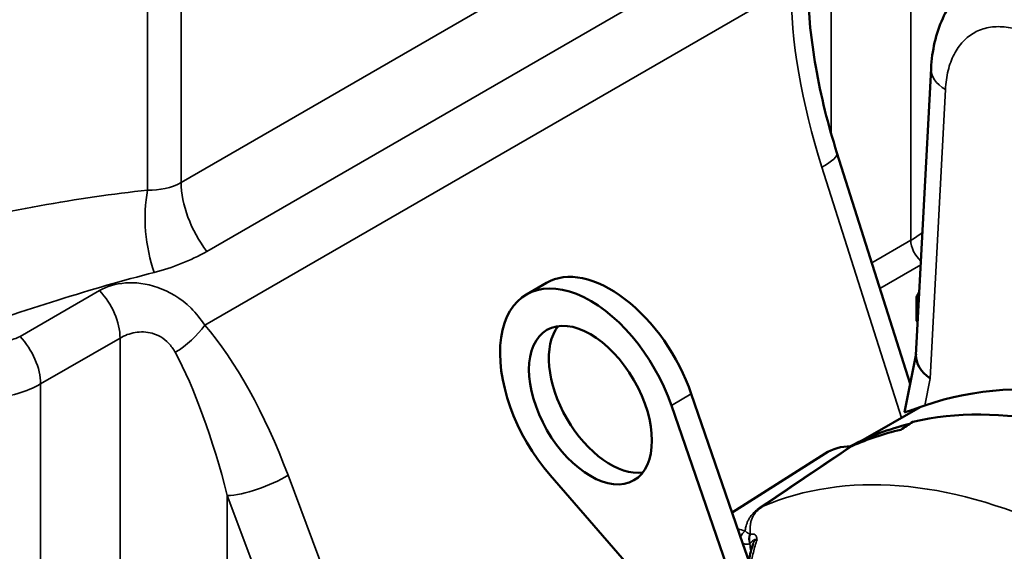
# Model space of a CAD drawing. Header units: inches. Extents: x 1 to 237, y 4 to 150.
# Tile 124 of 166: x 185.05 to 191.31, y 108.56 to 111.94. Entities that reach past the tile are written whole.
import ezdxf

# ---------------------------------------------------------------- set-up
doc = ezdxf.new("R2010")
doc.units = ezdxf.units.IN
doc.header["$LTSCALE"] = 7
doc.header["$MEASUREMENT"] = 0
doc.layers.add('Visible (ANSI)', color=7, linetype='Continuous', lineweight=50)
doc.layers.add('Visible Narrow (ANSI)', color=7, linetype='Continuous', lineweight=35)

msp = doc.modelspace()

# ---------------------------------------------------------------- linework, layer by layer
at = {"layer": 'Visible (ANSI)'}
for p, q in [((190.8472, 111.6285), (190.7511, 109.8045)), ((190.0662, 111.3081), (190.0662, 111.3081)), ((190.2484, 111.0916), (190.7141, 109.6227)), ((185.7055, 110.8355), (185.7055, 110.8355)), ((188.2743, 110.1908), (188.4009, 110.2639)), ((190.7534, 110.0236), (190.7534, 110.174)), ((190.7622, 110.0166), (190.7534, 110.0236)), ((190.7515, 109.8128), (190.6785, 109.4421)), ((189.3222, 109.558), (189.651, 108.6041)), ((189.1956, 109.4849), (189.6058, 108.2951)), ((190.7772, 109.4737), (190.4151, 109.2646)), ((190.7629, 109.4687), (190.7638, 109.4659)), ((189.5825, 108.8028), (190.1731, 109.1783)), ((189.0485, 108.3222), (188.425, 109.04)), ((189.6729, 108.7256), (189.6729, 108.7256)), ((189.651, 108.6041), (189.688, 108.4968))]:
    msp.add_line(p, q, dxfattribs=at)
for centre, major_axis, ratio, start_param, end_param in [((189.9624, 111.001), (0.286, 0.0907), 0.240947, 0, 0.000053), ((188.8074, 109.5598), (-0.4065, 0.7041), 0.57735, 4.388194, 6.283185), ((188.6808, 109.4867), (-0.4065, 0.7041), 0.57735, 4.388194, 8.178176), ((188.8074, 109.5598), (0.2763, -0.4785), 0.57735, 3.372735, 6.052043), ((192.8203, 105.1621), (-2.2598, 4.2138), 0.597134, 4.844206, 6.188799), ((191.0619, 109.7743), (0.3101, -0.0385), 0.61162, 3.184983, 4.000175), ((192.6624, 105.0709), (-2.3856, 4.1321), 0.57735, 5.512653, 6.107392), ((192.6624, 105.0709), (-2.3813, 4.1246), 0.57735, 6.116135, 6.2609), ((192.5846, 105.026), (-2.3828, 4.1271), 0.57735, 6.107888, 6.224167), ((8.0815, 59.1449), (-293.8611, -154.0548), 0.146398, 2.162261, 2.162593), ((190.6159, 108.436), (-0.4323, 0.7487), 0.57735, 5.970299, 6.307881), ((190.3183, 109.2801), (0.0301, -0.0522), 0.577378, 5.970376, 6.224243), ((192.6624, 105.0709), (-2.3778, 4.1184), 0.57735, 0.097065, 0.097068), ((192.6624, 105.0709), (-2.3813, 4.1246), 0.57735, 0.119344, 0.119346)]:
    msp.add_ellipse(centre, major_axis=major_axis, ratio=ratio, start_param=start_param, end_param=end_param, dxfattribs=at)
msp.add_ellipse((188.6808, 109.4867), major_axis=(-0.2763, 0.4785), ratio=0.57735, dxfattribs=at)
for points, knots in [([(190.8472, 111.6285), (190.8531, 111.7406), (190.877, 111.8494), (190.963, 112.0395), (191.0259, 112.1245), (191.1292, 112.2085), (191.1557, 112.2268), (191.1835, 112.2428)], [0, 0, 0, 0, 0.953312, 0.953312, 1.870777, 1.870777, 2.161217, 2.161217, 2.161217, 2.161217]), ([(190.0662, 112.139), (190.0662, 111.9711), (190.085, 111.8028), (190.1461, 111.4522), (190.1922, 111.2686), (190.2483, 111.0916)], [0.000019, 0.000019, 0.000019, 0.000019, 1.279671, 1.279671, 2.743723, 2.743723, 2.743723, 2.743723]), ([(190.8076, 109.4843), (190.772, 109.4719), (190.7401, 109.4607), (190.694, 109.445), (190.6799, 109.4405), (190.6785, 109.4419), (190.6785, 109.442), (190.6785, 109.4421)], [-4.6066253, -4.6066253, -4.6066253, -4.6066253, -4.1308426, -4.1308426, -3.6478186, -3.6478186, -3.616118, -3.616118, -3.616118, -3.616118]), ([(189.6545, 107.9775), (189.6573, 108.0069), (189.6588, 108.0413), (189.6607, 108.1164), (189.6611, 108.1583), (189.6631, 108.2471), (189.6648, 108.2952), (189.6723, 108.3961), (189.6788, 108.4494), (189.6956, 108.5358), (189.7044, 108.5706), (189.7152, 108.6038)], [0, 0, 0, 0, 0.311563, 0.311563, 0.638426, 0.638426, 0.99786, 0.99786, 1.414002, 1.414002, 1.709772, 1.709772, 1.709772, 1.709772])]:
    msp.add_open_spline(points, degree=3, knots=knots, dxfattribs=at)
for points, weights in [([(190.7534, 110.174), (190.7632, 110.1921), (190.7723, 110.2079)], [1, 1.01009121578, 1.0148164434]), ([(190.7701, 110.1669), (190.762, 110.1706), (190.7534, 110.174)], [1.01031738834, 1.00615770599, 1])]:
    msp.add_rational_spline(points, weights, degree=2, dxfattribs=at)
at = {"layer": 'Visible Narrow (ANSI)'}
for p, q in [((186.0776, 114.5939), (186.0776, 110.9033)), ((185.8642, 114.5077), (185.8642, 110.8534)), ((189.4004, 112.8218), (186.0776, 110.9033)), ((190.7181, 112.8165), (190.7181, 110.5352)), ((190.2126, 111.2099), (190.2126, 112.5247)), ((186.241, 110.4647), (189.5639, 112.3832)), ((186.2278, 109.9952), (189.956, 112.1478)), ((190.9382, 111.4937), (190.8414, 109.6559)), ((190.1888, 111.0218), (190.1888, 111.0218)), ((190.2129, 111.0385), (190.2129, 111.0386)), ((190.1523, 111.0007), (190.6581, 109.4049)), ((190.7181, 110.5352), (190.4702, 110.392)), ((190.5218, 110.2293), (190.7813, 110.3792)), ((185.5586, 110.2153), (185.0532, 109.9235)), ((185.1842, 109.6215), (185.6896, 109.9133)), ((185.6896, 109.9133), (185.6896, 107.632)), ((190.8414, 109.6559), (190.8076, 109.4843)), ((185.1842, 107.3402), (185.1842, 109.6215)), ((189.1956, 109.4849), (189.3222, 109.558)), ((187.3702, 107.4082), (186.7578, 109.0409)), ((186.3712, 108.9105), (186.9706, 107.3122)), ((186.3712, 107.6356), (186.3712, 108.9105))]:
    msp.add_line(p, q, dxfattribs=at)
for centre, major_axis, ratio, start_param, end_param in [((190.756, 111.2123), (-0.5171, 1.6581), 0.368169, 0.861486, 1.583634), ((191.1587, 111.6121), (-0.3116, 0.0164), 0.571763, 0, 0.815192), ((189.9624, 111.001), (0.286, 0.0907), 0.240947, 5.359535, 6.283185), ((186.4311, 110.6992), (0.25, -0.433), 0.57735, 3.926991, 4.930098), ((184.283, 109.5308), (3.3006, 0.9743), 0.285443, 0.989069, 1.437785), ((186.0755, 110.5917), (0.0507, -0.4974), 0.444733, 4.113922, 5.219533), ((190.1877, 110.8662), (-0.7498, 0.0274), 0.600224, 2.378145, 2.529982), ((190.8029, 110.4862), (0.06, -0.1039), 0.57735, 3.926991, 5.255548), ((184.4943, 109.2692), (2.9516, 1.1358), 0.181149, 1.003533, 1.452249), ((185.4775, 110.0358), (0.15, -0.2598), 0.57735, 0.785398, 1.96374), ((186.0379, 109.9955), (-0.2261, -0.1972), 0.473913, 1.186906, 2.067163), ((186.233, 108.6009), (-0.5171, 1.6581), 0.368169, 4.864853, 5.587), ((184.972, 109.744), (0.15, -0.2598), 0.57735, 0.785398, 1.96374), ((186.0432, 108.6012), (-0.3238, 1.5258), 0.249719, 4.863258, 5.585405), ((186.568, 109.0412), (-0.2809, -0.1053), 0.276957, 0.696197, 2.204525), ((191.97, 104.6711), (-2.36, 4.0876), 0.57735, 5.598287, 6.214102), ((189.7485, 108.8947), (0.0336, -0.0497), 0.61302, 5.864406, 6.173481), ((189.7871, 107.9575), (0.4118, -0.7133), 0.57735, 2.568219, 2.649901), ((189.6749, 108.6335), (0.0187, 0.057), 0.685919, 0.689305, 1.554591), ((189.7376, 108.6289), (-0.0153, 0.058), 0.80655, 0.69453, 1.78741), ((189.7423, 108.6302), (-0.0161, 0.0578), 0.834137, 0.72154, 1.741634), ((189.5226, 108.6178), (0.1879, 0.036), 0.215472, 0.322216, 0.356862), ((189.5532, 108.6303), (0.1548, 0.0047), 0.473029, 5.858544, 5.89772)]:
    msp.add_ellipse(centre, major_axis=major_axis, ratio=ratio, start_param=start_param, end_param=end_param, dxfattribs=at)
for points, knots in [([(191.5288, 111.8176), (191.492, 111.8388), (191.4551, 111.8559), (191.3825, 111.881), (191.3467, 111.889), (191.2776, 111.8958), (191.2443, 111.8945), (191.1813, 111.8828), (191.1517, 111.8723), (191.0972, 111.8424), (191.0724, 111.823), (191.0284, 111.7761), (191.0093, 111.7486), (190.9775, 111.6865), (190.9648, 111.6519), (190.9463, 111.5768), (190.9405, 111.5363), (190.9382, 111.4937)], [3.141593, 3.141593, 3.141593, 3.141593, 3.33467, 3.33467, 3.527747, 3.527747, 3.720824, 3.720824, 3.913901, 3.913901, 4.106978, 4.106978, 4.300055, 4.300055, 4.493132, 4.493132, 4.686209, 4.686209, 4.686209, 4.686209]), ([(186.2278, 109.9952), (186.2027, 110.0349), (186.1134, 110.1445), (185.9263, 110.2535), (185.7157, 110.2757), (185.6047, 110.2419), (185.5586, 110.2153)], [-1.73775, -1.73775, -1.73775, -1.73775, -1.4895, -0.993, -0.4965, 0, 0, 0, 0]), ([(185.0532, 109.9235), (185.042, 109.917), (185.0298, 109.9116), (185.0031, 109.9027), (184.9884, 109.8993), (184.9685, 109.8963), (184.964, 109.8957), (184.9414, 109.8933), (184.9222, 109.8927), (184.8823, 109.8937), (184.8616, 109.8954), (184.8178, 109.9005), (184.7945, 109.904), (184.7478, 109.9122), (184.7243, 109.9168), (184.6802, 109.9258), (184.6597, 109.9301), (184.639, 109.9345)], [-0.9873894, -0.9873894, -0.9873894, -0.9873894, -0.8668231, -0.8668231, -0.7412059, -0.7412059, -0.7052782, -0.7052782, -0.5628738, -0.5628738, -0.4231669, -0.4231669, -0.2775319, -0.2775319, -0.1382024, -0.1382024, -0.0213528, -0.0213528, -0.0213528, -0.0213528]), ([(185.6896, 109.9133), (185.7184, 109.93), (185.7831, 109.9541), (185.8941, 109.9533), (185.9859, 109.9022), (186.0281, 109.844), (186.0399, 109.8223)], [0, 0, 0, 0, 0.4965, 0.993, 1.4895, 1.73775, 1.73775, 1.73775, 1.73775]), ([(184.5979, 109.5236), (184.6902, 109.5184), (184.845, 109.5188), (185.0424, 109.5555), (185.1405, 109.5963), (185.1842, 109.6215)], [0, 0, 0, 0, 0.4231669, 0.7052782, 0.9873894, 0.9873894, 0.9873894, 0.9873894]), ([(189.6645, 108.6856), (189.665, 108.6898), (189.6657, 108.694), (189.668, 108.7076), (189.6702, 108.7168), (189.6752, 108.7328), (189.6777, 108.7396), (189.6834, 108.7524), (189.6865, 108.7584), (189.6919, 108.7676), (189.6939, 108.7708), (189.7003, 108.7803), (189.7051, 108.7866), (189.7134, 108.7961), (189.7163, 108.7992), (189.7241, 108.8072), (189.7292, 108.812), (189.7441, 108.8248), (189.7547, 108.8328), (189.7668, 108.8409)], [0.002027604, 0.002027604, 0.002027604, 0.002027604, 0.00269546, 0.00269546, 0.004237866, 0.004237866, 0.005390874, 0.005390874, 0.006448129, 0.006448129, 0.007000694, 0.007000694, 0.008113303, 0.008113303, 0.008658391, 0.008658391, 0.009485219, 0.009485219, 0.010868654, 0.010868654, 0.010868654, 0.010868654]), ([(189.7785, 108.8431), (189.7673, 108.8355), (189.7578, 108.8281), (189.7496, 108.8208), (189.7427, 108.8146), (189.7367, 108.8085), (189.7315, 108.8024), (189.7305, 108.8012), (189.7295, 108.8), (189.7286, 108.7989), (189.7285, 108.7988), (189.7285, 108.7987), (189.7284, 108.7987), (189.7168, 108.7842), (189.7097, 108.7703), (189.7049, 108.756), (189.7025, 108.7489), (189.7007, 108.7416), (189.6993, 108.7343), (189.698, 108.727), (189.6972, 108.7196), (189.6968, 108.712), (189.6968, 108.7118), (189.6968, 108.7116), (189.6967, 108.7114), (189.6959, 108.6965), (189.6966, 108.681), (189.6984, 108.6647)], [0, 0, 0, 0, 0.00128333, 0.00128333, 0.00128333, 0.00236436, 0.00236436, 0.00236436, 0.00257207, 0.00257207, 0.00257207, 0.00258553, 0.00258553, 0.00258553, 0.00517107, 0.00517107, 0.00517107, 0.00646383, 0.00646383, 0.00646383, 0.0077566, 0.0077566, 0.0077566, 0.00779186, 0.00779186, 0.00779186, 0.01034213, 0.01034213, 0.01034213, 0.01034213]), ([(189.6645, 108.6856), (189.6684, 108.6823), (189.6721, 108.6794), (189.6759, 108.6767), (189.6774, 108.6756), (189.679, 108.6745), (189.6806, 108.6735), (189.6806, 108.6735), (189.6807, 108.6734), (189.6807, 108.6734), (189.6845, 108.671), (189.6882, 108.6689), (189.6918, 108.6673), (189.6932, 108.6667), (189.6946, 108.6661), (189.6959, 108.6656)], [0, 0, 0, 0, 0.00069462, 0.00069462, 0.00069462, 0.0009902, 0.0009902, 0.0009902, 0.001001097, 0.001001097, 0.001001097, 0.001708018, 0.001708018, 0.001708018, 0.0019804, 0.0019804, 0.0019804, 0.0019804]), ([(189.6984, 108.6647), (189.7046, 108.6664), (189.7102, 108.667), (189.7201, 108.6659), (189.7245, 108.6642), (189.7315, 108.6585), (189.7343, 108.6546), (189.7374, 108.647), (189.7382, 108.6443), (189.7395, 108.6382), (189.74, 108.6349), (189.7404, 108.6315)], [0, 0, 0, 0, 0.000889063, 0.000889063, 0.001778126, 0.001778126, 0.002667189, 0.002667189, 0.00311172, 0.00311172, 0.003556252, 0.003556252, 0.003556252, 0.003556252]), ([(189.6952, 108.6044), (189.6884, 108.6026), (189.6813, 108.6018), (189.6739, 108.6018), (189.6711, 108.6018), (189.6682, 108.6019), (189.6653, 108.6022), (189.6607, 108.6025), (189.6559, 108.6032), (189.651, 108.6041)], [0, 0, 0, 0, 0.000889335, 0.000889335, 0.000889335, 0.001230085, 0.001230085, 0.001230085, 0.00177867, 0.00177867, 0.00177867, 0.00177867]), ([(189.7404, 108.6315), (189.7359, 108.6184), (189.7317, 108.605), (189.7239, 108.5776), (189.7202, 108.5635), (189.7105, 108.5214), (189.7052, 108.493), (189.7008, 108.4632), (189.7007, 108.4624), (189.6985, 108.4469), (189.6966, 108.4322), (189.6932, 108.4017), (189.6917, 108.3858), (189.6905, 108.3696), (189.6905, 108.3694), (189.6892, 108.3537), (189.6882, 108.3382), (189.6866, 108.3065), (189.686, 108.2905), (189.6856, 108.2737), (189.6855, 108.2729), (189.6851, 108.2557), (189.6848, 108.2395), (189.6846, 108.2088), (189.6847, 108.1942), (189.6848, 108.1781), (189.6848, 108.1765), (189.6849, 108.1608), (189.6851, 108.1469), (189.6857, 108.1192), (189.686, 108.1054), (189.6864, 108.0901), (189.6864, 108.0883), (189.6865, 108.085), (189.6865, 108.0835), (189.6869, 108.067), (189.6873, 108.0523), (189.6881, 108.0232), (189.6884, 108.009), (189.689, 107.9773), (189.6893, 107.9599), (189.6892, 107.9342), (189.6892, 107.9255), (189.689, 107.9169)], [0.01051096, 0.01051096, 0.01051096, 0.01051096, 0.01171769, 0.01171769, 0.01292442, 0.01292442, 0.01527128, 0.01527128, 0.01533788, 0.01533788, 0.01652015, 0.01652015, 0.01775134, 0.01775134, 0.01777184, 0.01777184, 0.01895808, 0.01895808, 0.02016481, 0.02016481, 0.0202278, 0.0202278, 0.02146559, 0.02146559, 0.02257827, 0.02257827, 0.02270351, 0.02270351, 0.023785, 0.023785, 0.02485355, 0.02485355, 0.02499173, 0.02499173, 0.02511067, 0.02511067, 0.02630088, 0.02630088, 0.02748866, 0.02748866, 0.02902069, 0.02902069, 0.02981866, 0.02981866, 0.02981866, 0.02981866]), ([(189.7014, 108.5566), (189.7012, 108.5575), (189.7011, 108.5583), (189.7009, 108.5592), (189.7003, 108.5618), (189.6998, 108.5644), (189.6993, 108.5669), (189.6975, 108.5764), (189.6963, 108.5857), (189.6956, 108.5948), (189.6954, 108.598), (189.6953, 108.6012), (189.6952, 108.6044)], [0.002987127, 0.002987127, 0.002987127, 0.002987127, 0.003059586, 0.003059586, 0.003059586, 0.003276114, 0.003276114, 0.003276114, 0.00407951, 0.00407951, 0.00407951, 0.004368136, 0.004368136, 0.004368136, 0.004368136]), ([(189.7404, 108.6315), (189.7381, 108.632), (189.7359, 108.6323), (189.7338, 108.6323), (189.7322, 108.6324), (189.7307, 108.6323), (189.7292, 108.632), (189.7288, 108.632), (189.7284, 108.6319), (189.728, 108.6318), (189.7258, 108.6314), (189.7237, 108.6307), (189.7217, 108.6297), (189.7206, 108.6292), (189.7195, 108.6285), (189.7185, 108.6278), (189.7182, 108.6277), (189.718, 108.6276), (189.7178, 108.6274), (189.7158, 108.6261), (189.7139, 108.6246), (189.7119, 108.6228), (189.7107, 108.6217), (189.7094, 108.6205), (189.7082, 108.6192), (189.7077, 108.6187), (189.7071, 108.6182), (189.7066, 108.6176), (189.7038, 108.6146), (189.7008, 108.6112), (189.6975, 108.6071)], [-0.000011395, -0.000011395, -0.000011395, -0.000011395, 0.000388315, 0.000388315, 0.000388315, 0.000703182, 0.000703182, 0.000703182, 0.000788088, 0.000788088, 0.000788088, 0.001265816, 0.001265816, 0.001265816, 0.001532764, 0.001532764, 0.001532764, 0.001587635, 0.001587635, 0.001587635, 0.002077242, 0.002077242, 0.002077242, 0.002387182, 0.002387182, 0.002387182, 0.002512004, 0.002512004, 0.002512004, 0.003186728, 0.003186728, 0.003186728, 0.003186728]), ([(189.7404, 108.6315), (189.7379, 108.6309), (189.7356, 108.63), (189.7325, 108.6283), (189.7315, 108.6277), (189.7295, 108.6263), (189.7285, 108.6255), (189.7268, 108.6239), (189.7262, 108.6233), (189.7228, 108.6197), (189.7205, 108.6161), (189.7182, 108.6113), (189.7179, 108.6106), (189.7168, 108.6083), (189.7162, 108.6066), (189.7155, 108.6045), (189.7153, 108.6042), (189.7152, 108.6038)], [0, 0, 0, 0, 0.000333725, 0.000333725, 0.000479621, 0.000479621, 0.000656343, 0.000656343, 0.000765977, 0.000765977, 0.001262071, 0.001262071, 0.001344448, 0.001344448, 0.001531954, 0.001531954, 0.001568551, 0.001568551, 0.001568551, 0.001568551])]:
    msp.add_open_spline(points, degree=3, knots=knots, dxfattribs=at)
for points in [[(186.0776, 110.9033), (186.0154, 110.8675), (185.9425, 110.8526), (185.8642, 110.8534)], [(185.9067, 110.3304), (186.0232, 110.3605), (186.1375, 110.405), (186.241, 110.4647)], [(189.7668, 108.8409), (189.958, 108.9695), (190.1485, 109.0977), (190.3377, 109.2252)], [(190.3466, 109.227), (190.1584, 109.0997), (189.9689, 108.9716), (189.7785, 108.8431)]]:
    msp.add_open_spline(points, degree=3, dxfattribs=at)

doc.saveas('drawing.dxf')
